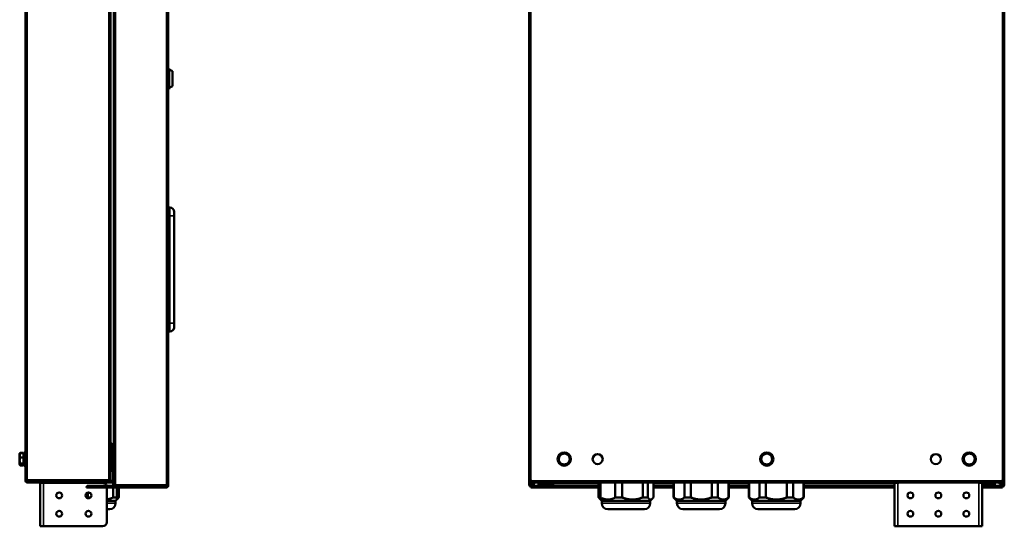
# Model space of a CAD drawing. Header units: millimetres. Extents: x -687 to 6545, y -1613 to 2022.
# Tile 4 of 36: x 798 to 1977, y -397 to 210. Entities that reach past the tile are written whole.
import ezdxf

# ---------------------------------------------------------------- set-up
doc = ezdxf.new("R2010")
doc.units = ezdxf.units.MM
doc.layers.add('Видимые тонкие (ГОСТ)', color=7, linetype='Continuous', lineweight=35)
doc.layers.add('Видимый контур (ГОСТ)', color=7, linetype='Continuous', lineweight=50)

msp = doc.modelspace()

# ---------------------------------------------------------------- linework, layer by layer
at = {"layer": 'Видимые тонкие (ГОСТ)'}
for p, q in [((807.1, 801.6), (807.1, -341.2)), ((905.1, -341.2), (905.1, 801.6)), ((1410.4, 801.6), (1410.4, -341.2)), ((1975.4, -341.2), (1975.4, 801.6)), ((913.1, 625.7), (913.1, -347.1)), ((974.1, -347.1), (974.1, 625.7)), ((978.1, -25), (978.1, -15)), ((976.1, -25), (978.1, -25)), ((978.1, -25), (983.1, -25)), ((978.1, -25), (978.1, -153.5)), ((978.1, -153.5), (976.1, -153.5)), ((978.1, -153.5), (983.1, -153.5)), ((978.1, -163.5), (978.1, -153.5)), ((807.1, -341.2), (905.1, -341.2)), ((806.1, -342.2), (805.1, -342.2)), ((807.1, -343.3), (807.1, -344.3)), ((826.6, -344.7), (826.6, -396.7)), ((888.1, -349.2), (888.1, -348.2)), ((888.1, -350.2), (888.1, -349.2)), ((903.1, -343.3), (903.1, -344.3)), ((913.1, -347.1), (974.1, -347.1)), ((974.1, -350.2), (974.1, -349.2)), ((975.1, -348.2), (976.1, -348.2)), ((1410.4, -342.2), (1975.4, -342.2)), ((1410.4, -344.3), (1410.4, -347.1)), ((1410.4, -348.2), (1410.4, -349.2)), ((1413.3, -348.2), (1413.3, -349.2)), ((1414.7, -349.2), (1414.7, -350.2)), ((1423.4, -345.3), (1423.4, -344.3)), ((1424.9, -350.2), (1424.9, -349.2)), ((1425.8, -349.2), (1425.8, -350.2)), ((1425.9, -349.2), (1425.9, -348.2)), ((1426.7, -348.2), (1426.7, -349.2)), ((1427.7, -350.2), (1427.7, -349.2)), ((1428.7, -349.2), (1428.7, -348.2)), ((1433.4, -348.2), (1433.4, -349.2)), ((1438.4, -348.2), (1491.6, -348.2)), ((1483.4, -349.2), (1483.4, -350.2)), ((1557.1, -348.2), (1581.4, -348.2)), ((1647.4, -348.2), (1671.4, -348.2)), ((1737.4, -348.2), (1845.9, -348.2)), ((1794.4, -350.2), (1794.4, -349.2)), ((1830.2, -349.2), (1830.2, -350.2)), ((1835.2, -350.2), (1835.2, -349.2)), ((1849.9, -344.7), (1849.9, -396.7)), ((1946.9, -396.7), (1946.9, -344.7)), ((1954.4, -349.2), (1954.4, -350.2)), ((1955.1, -349.2), (1955.1, -348.2)), ((1957.9, -349.2), (1957.9, -348.2)), ((1957.9, -350.2), (1957.9, -349.2)), ((1962.4, -344.3), (1962.4, -345.3)), ((1965.4, -349.2), (1965.4, -348.2)), ((1965.4, -349.2), (1965.4, -350.2)), ((1975.4, -347.1), (1975.4, -344.3)), ((1975.4, -349.2), (1975.4, -348.2)), ((902.6, -369.2), (913.1, -369.2)), ((1495.4, -369.2), (1553.4, -369.2)), ((1585.4, -369.2), (1643.4, -369.2)), ((1675.4, -369.2), (1733.4, -369.2))]:
    msp.add_line(p, q, dxfattribs=at)
at = {"layer": 'Видимый контур (ГОСТ)'}
for p, q in [((805.1, -341.2), (805.1, 801.6)), ((907.1, 800.8), (907.1, -340.3)), ((1408.4, -341.2), (1408.4, 801.6)), ((1977.4, 801.6), (1977.4, -341.2)), ((911.1, -347.1), (911.1, 625.7)), ((976.1, 625.7), (976.1, -347.1)), ((977.1, 151.7), (976.1, 151.7)), ((977.1, 151.7), (977.1, 126.8)), ((981.1, 148.3), (977.1, 150.3)), ((981.1, 148.3), (981.1, 130.3)), ((981.1, 130.3), (977.1, 128.3)), ((977.1, 126.8), (976.1, 126.8)), ((978.1, -15), (976.1, -15)), ((983.1, -20), (983.1, -25)), ((983.1, -153.5), (983.1, -25)), ((976.1, -163.5), (978.1, -163.5)), ((983.1, -153.5), (983.1, -158.5)), ((907.1, -296.2), (909.1, -298.2)), ((909.1, -298.2), (907.1, -298.2)), ((909.1, -298.2), (909.1, -330.2)), ((798.2, -309.7), (798.4, -309.5)), ((798.2, -309.7), (798.2, -311.6)), ((798.2, -311.6), (798.2, -317.9)), ((798.2, -317.9), (798.2, -322.5)), ((798.4, -309.5), (798.8, -308.9)), ((802.9, -308.7), (798.8, -308.7)), ((802.9, -309), (798.8, -309)), ((802.9, -314.2), (798.8, -314.2)), ((802.9, -308.7), (802.9, -309)), ((802.9, -309), (802.9, -314.2)), ((802.9, -310.5), (803.5, -310.5)), ((802.9, -314.2), (802.9, -321.5)), ((803.5, -308.2), (803.5, -324.2)), ((803.5, -308.2), (805.1, -308.2)), ((798.2, -322.5), (798.2, -322.7)), ((798.2, -322.7), (798.4, -323)), ((798.4, -323), (798.8, -323.6)), ((802.9, -321.5), (798.8, -321.5)), ((802.9, -323.5), (798.8, -323.5)), ((802.9, -323.8), (798.8, -323.8)), ((802.9, -321.5), (802.9, -323.5)), ((802.9, -321.9), (803.5, -321.9)), ((802.9, -323.5), (802.9, -323.8)), ((803.5, -324.2), (805.1, -324.2)), ((807.1, -341.2), (805.1, -341.2)), ((805.1, -342.2), (805.1, -341.2)), ((806.1, -341.2), (806.1, -342.2)), ((807.1, -341.2), (807.1, -343.2)), ((905.1, -341.2), (905.1, -343.2)), ((905.1, -341.2), (907.1, -341.2)), ((907.1, -330.2), (910.3, -330.2)), ((907.1, -340.3), (907.1, -341.2)), ((910.3, -330.2), (910.3, -342.2)), ((910.3, -330.2), (911.1, -330.2)), ((1410.4, -341.2), (1408.4, -341.2)), ((1408.4, -347.1), (1408.4, -341.2)), ((1410.4, -341.2), (1410.4, -342.2)), ((1977.4, -341.2), (1975.4, -341.2)), ((1975.4, -342.2), (1975.4, -341.2)), ((1977.4, -341.2), (1977.4, -347.1)), ((905.1, -343.2), (807.1, -343.2)), ((807.1, -343.3), (903.1, -343.3)), ((807.1, -344.3), (903.1, -344.3)), ((822.6, -343.3), (822.6, -343.2)), ((822.6, -344.7), (822.6, -344.3)), ((822.6, -396.7), (822.6, -344.7)), ((826.6, -344.7), (822.6, -344.7)), ((824.6, -343.2), (824.6, -343.3)), ((824.6, -344.3), (824.6, -344.7)), ((826.6, -344.7), (897.6, -344.7)), ((851.4, -344.7), (851.4, -344.3)), ((853.6, -344.3), (853.6, -344.7)), ((858, -344.7), (858, -344.3)), ((859.1, -343.2), (859.1, -343.3)), ((878.1, -349.2), (888.1, -349.2)), ((878.1, -349.2), (878.1, -350.2)), ((888.1, -350.2), (878.1, -350.2)), ((888.1, -348.2), (879.1, -348.2)), ((879.1, -349.2), (879.1, -348.2)), ((879.1, -349.2), (888.1, -349.2)), ((879.8, -344.3), (879.8, -344.7)), ((888.1, -348.2), (913.1, -348.2)), ((913.1, -349.2), (888.1, -349.2)), ((974.1, -349.2), (888.1, -349.2)), ((888.1, -350.2), (974.1, -350.2)), ((888.5, -344.7), (888.5, -344.3)), ((902.6, -350.2), (902.6, -391.7)), ((903.1, -343.3), (905.1, -343.3)), ((905.1, -344.3), (903.1, -344.3)), ((905.1, -342.2), (911.1, -342.2)), ((911.1, -343.2), (905.1, -343.2)), ((905.1, -343.3), (911.1, -343.3)), ((905.1, -344.3), (905.1, -343.3)), ((911.1, -344.3), (905.1, -344.3)), ((909.1, -343.2), (909.1, -343.3)), ((910.3, -344.3), (910.3, -348.2)), ((910.3, -349.2), (910.3, -349.2)), ((910.3, -350.2), (910.3, -362.2)), ((913.1, -347.1), (911.1, -347.1)), ((913.1, -347.1), (913.1, -349.2)), ((974.1, -349.2), (913.1, -349.2)), ((914.6, -349.2), (914.6, -349.2)), ((914.6, -362.2), (914.6, -350.2)), ((916.8, -349.2), (916.8, -349.2)), ((916.8, -362.2), (916.8, -350.2)), ((974.1, -349.2), (974.1, -347.1)), ((976.1, -347.1), (974.1, -347.1)), ((975.1, -348.2), (975.1, -347.1)), ((976.1, -347.1), (976.1, -348.2)), ((1410.4, -347.1), (1408.4, -347.1)), ((1410.4, -342.2), (1410.4, -344.3)), ((1975.4, -344.3), (1410.4, -344.3)), ((1410.4, -347.1), (1412.4, -347.1)), ((1410.4, -347.1), (1410.4, -348.2)), ((1410.4, -348.2), (1411.4, -348.2)), ((1411.4, -349.2), (1410.4, -349.2)), ((1410.4, -349.2), (1410.4, -349.2)), ((1410.4, -349.2), (1414.7, -349.2)), ((1410.4, -349.2), (1410.4, -350.2)), ((1414.7, -350.2), (1410.4, -350.2)), ((1413.3, -348.2), (1411.4, -348.2)), ((1411.4, -349.2), (1411.4, -348.2)), ((1411.4, -349.2), (1413.3, -349.2)), ((1413.3, -348.2), (1416.9, -348.2)), ((1416.9, -349.2), (1413.3, -349.2)), ((1414.4, -345.1), (1414.4, -344.3)), ((1414.7, -349.2), (1417.9, -349.2)), ((1417.9, -350.2), (1414.7, -350.2)), ((1416.9, -349.2), (1416.9, -348.2)), ((1416.9, -348.2), (1425.9, -348.2)), ((1425.9, -349.2), (1416.9, -349.2)), ((1417.9, -350.2), (1417.9, -349.2)), ((1417.9, -349.2), (1424.9, -349.2)), ((1424.9, -350.2), (1417.9, -350.2)), ((1418.4, -344.3), (1418.4, -344.3)), ((1418.4, -344.3), (1423.4, -344.3)), ((1418.4, -344.3), (1418.4, -345.3)), ((1423.4, -345.3), (1418.4, -345.3)), ((1423.4, -344.3), (1491.6, -344.3)), ((1423.4, -345.3), (1491.6, -345.3)), ((1424.9, -349.2), (1425.8, -349.2)), ((1425.8, -350.2), (1424.9, -350.2)), ((1425.8, -349.2), (1427.7, -349.2)), ((1427.7, -350.2), (1425.8, -350.2)), ((1425.9, -348.2), (1426.7, -348.2)), ((1426.7, -349.2), (1425.9, -349.2)), ((1426.7, -348.2), (1428.7, -348.2)), ((1428.7, -349.2), (1426.7, -349.2)), ((1483.4, -349.2), (1427.7, -349.2)), ((1483.4, -350.2), (1427.7, -350.2)), ((1428.7, -348.2), (1433.4, -348.2)), ((1433.4, -349.2), (1428.7, -349.2)), ((1433.4, -348.2), (1438.4, -348.2)), ((1438.4, -349.2), (1433.4, -349.2)), ((1438.4, -349.2), (1438.4, -348.2)), ((1483.4, -349.2), (1488.4, -349.2)), ((1488.4, -350.2), (1483.4, -350.2)), ((1488.4, -350.2), (1488.4, -349.2)), ((1488.4, -349.2), (1491.6, -349.2)), ((1491.6, -350.2), (1488.4, -350.2)), ((1491.6, -344.3), (1491.6, -362.2)), ((1493.8, -362.2), (1493.8, -344.3)), ((1511.5, -344.3), (1511.5, -362.2)), ((1519.9, -362.2), (1519.9, -344.3)), ((1544.3, -344.3), (1544.3, -362.2)), ((1550.5, -362.2), (1550.5, -344.3)), ((1557.1, -344.3), (1557.1, -362.2)), ((1557.1, -344.3), (1581.4, -344.3)), ((1557.1, -345.3), (1581.4, -345.3)), ((1557.1, -349.2), (1581.4, -349.2)), ((1581.4, -350.2), (1557.1, -350.2)), ((1581.4, -344.3), (1581.4, -362.2)), ((1581.7, -362.2), (1581.7, -344.3)), ((1594.3, -344.3), (1594.3, -362.2)), ((1601.8, -362.2), (1601.8, -344.3)), ((1627, -344.3), (1627, -362.2)), ((1634.5, -362.2), (1634.5, -344.3)), ((1647.1, -344.3), (1647.1, -362.2)), ((1647.4, -344.3), (1647.4, -362.2)), ((1647.4, -344.3), (1671.4, -344.3)), ((1647.4, -345.3), (1671.4, -345.3)), ((1647.4, -349.2), (1671.4, -349.2)), ((1671.4, -350.2), (1647.4, -350.2)), ((1671.4, -344.3), (1671.4, -362.2)), ((1671.7, -362.2), (1671.7, -344.3)), ((1684.3, -344.3), (1684.3, -362.2)), ((1691.8, -362.2), (1691.8, -344.3)), ((1717, -344.3), (1717, -362.2)), ((1724.5, -362.2), (1724.5, -344.3)), ((1737.1, -344.3), (1737.1, -362.2)), ((1737.4, -344.3), (1737.4, -362.2)), ((1737.4, -344.3), (1850.9, -344.3)), ((1737.4, -345.3), (1845.9, -345.3)), ((1737.4, -349.2), (1794.4, -349.2)), ((1794.4, -350.2), (1737.4, -350.2)), ((1794.4, -349.2), (1830.2, -349.2)), ((1830.2, -350.2), (1794.4, -350.2)), ((1830.2, -349.2), (1835.2, -349.2)), ((1835.2, -350.2), (1830.2, -350.2)), ((1835.2, -349.2), (1845.9, -349.2)), ((1845.9, -350.2), (1835.2, -350.2)), ((1845.9, -396.7), (1845.9, -344.7)), ((1849.9, -344.7), (1845.9, -344.7)), ((1850.9, -344.7), (1849.9, -344.7)), ((1850.9, -344.3), (1850.9, -344.7)), ((1945.9, -344.7), (1945.9, -344.3)), ((1945.9, -344.3), (1962.4, -344.3)), ((1946.9, -344.7), (1945.9, -344.7)), ((1950.9, -344.7), (1946.9, -344.7)), ((1950.9, -344.7), (1950.9, -396.7)), ((1950.9, -345.3), (1962.4, -345.3)), ((1950.9, -348.2), (1955.1, -348.2)), ((1955.1, -349.2), (1950.9, -349.2)), ((1950.9, -349.2), (1954.4, -349.2)), ((1954.4, -350.2), (1950.9, -350.2)), ((1954.4, -349.2), (1957.9, -349.2)), ((1957.9, -350.2), (1954.4, -350.2)), ((1957.9, -348.2), (1955.1, -348.2)), ((1955.1, -349.2), (1957.9, -349.2)), ((1957.9, -348.2), (1965.4, -348.2)), ((1965.4, -349.2), (1957.9, -349.2)), ((1965.4, -349.2), (1957.9, -349.2)), ((1965.4, -350.2), (1957.9, -350.2)), ((1962.4, -344.3), (1967.4, -344.3)), ((1967.4, -345.3), (1962.4, -345.3)), ((1974.4, -348.2), (1965.4, -348.2)), ((1965.4, -349.2), (1974.4, -349.2)), ((1965.4, -349.2), (1975.4, -349.2)), ((1975.4, -350.2), (1965.4, -350.2)), ((1967.4, -344.3), (1967.4, -344.3)), ((1967.4, -345.3), (1967.4, -344.3)), ((1974.4, -348.2), (1975.4, -348.2)), ((1974.4, -349.2), (1974.4, -348.2)), ((1975.4, -349.2), (1974.4, -349.2)), ((1975.4, -344.3), (1975.4, -342.2)), ((1977.4, -347.1), (1975.4, -347.1)), ((1975.4, -348.2), (1975.4, -347.1)), ((1975.4, -349.2), (1975.4, -349.2)), ((1975.4, -350.2), (1975.4, -349.2)), ((879.8, -356.4), (879.8, -362.2)), ((879.8, -362.2), (883.1, -362.2)), ((910.3, -362.2), (914.6, -362.2)), ((913.1, -366.2), (914.6, -364.7)), ((914.6, -362.2), (916.8, -362.2)), ((914.6, -364.7), (914.6, -362.2)), ((914.6, -364.7), (915.7, -363.7)), ((1491.6, -362.2), (1493.8, -362.2)), ((1495.4, -366.2), (1492.8, -363.6)), ((1511.5, -362.2), (1519.9, -362.2)), ((1544.3, -362.2), (1550.5, -362.2)), ((1553.4, -366.2), (1556, -363.6)), ((1581.4, -362.2), (1581.7, -362.2)), ((1585.4, -366.2), (1581.4, -362.2)), ((1594.3, -362.2), (1601.8, -362.2)), ((1627, -362.2), (1634.5, -362.2)), ((1643.4, -366.2), (1647.4, -362.2)), ((1647.1, -362.2), (1647.4, -362.2)), ((1671.4, -362.2), (1671.7, -362.2)), ((1675.4, -366.2), (1671.4, -362.2)), ((1684.3, -362.2), (1691.8, -362.2)), ((1717, -362.2), (1724.5, -362.2)), ((1733.4, -366.2), (1737.4, -362.2)), ((1737.1, -362.2), (1737.4, -362.2)), ((902.6, -366.2), (913.1, -366.2)), ((902.6, -376.2), (906.1, -376.2)), ((913.1, -366.2), (913.1, -369.2)), ((1495.4, -366.2), (1553.4, -366.2)), ((1495.4, -366.2), (1495.4, -369.2)), ((1502.4, -376.2), (1546.4, -376.2)), ((1553.4, -366.2), (1553.4, -369.2)), ((1585.4, -366.2), (1643.4, -366.2)), ((1585.4, -366.2), (1585.4, -369.2)), ((1592.4, -376.2), (1636.4, -376.2)), ((1643.4, -366.2), (1643.4, -369.2)), ((1675.4, -366.2), (1733.4, -366.2)), ((1675.4, -366.2), (1675.4, -369.2)), ((1682.4, -376.2), (1726.4, -376.2)), ((1733.4, -366.2), (1733.4, -369.2)), ((822.6, -396.7), (826.6, -396.7)), ((897.6, -396.7), (826.6, -396.7)), ((1845.9, -396.7), (1849.9, -396.7)), ((1849.9, -396.7), (1946.9, -396.7)), ((1946.9, -396.7), (1950.9, -396.7))]:
    msp.add_line(p, q, dxfattribs=at)
for centre, radius in [((1450.4, -316.2), 8), ((1490.4, -316.2), 6), ((1692.9, -316.2), 8), ((1895.4, -316.2), 6), ((1935.4, -316.2), 8), ((845.6, -359.7), 3.5), ((880.6, -359.7), 3.5), ((1864.9, -359.7), 3.5), ((1898.4, -359.7), 3.5), ((1931.9, -359.7), 3.5), ((845.6, -381.7), 3.5), ((880.6, -381.7), 3.5), ((1864.9, -381.7), 3.5), ((1898.4, -381.7), 3.5), ((1931.9, -381.7), 3.5)]:
    msp.add_circle(centre, radius, dxfattribs=at)
for centre, radius, start, end in [((978.1, -20), 5, 0, 90), ((978.1, -158.5), 5, 270, 0), ((1450.4, -316.2), 6.5, 118.5345, 178.5345), ((1450.4, -316.2), 6.5, 178.5345, 238.5345), ((1450.4, -316.2), 6.5, 58.5345, 118.5345), ((1450.4, -316.2), 6.5, 298.5345, 358.5345), ((1450.4, -316.2), 6.5, 358.5345, 58.5345), ((1692.9, -316.2), 6.5, 164.9604, 224.9604), ((1692.9, -316.2), 6.5, 104.9604, 164.9604), ((1692.9, -316.2), 6.5, 44.9604, 104.9604), ((1692.9, -316.2), 6.5, 284.9604, 344.9604), ((1692.9, -316.2), 6.5, 344.9604, 44.9604), ((1935.4, -316.2), 6.5, 165.5013, 225.5013), ((1935.4, -316.2), 6.5, 105.5013, 165.5013), ((1935.4, -316.2), 6.5, 45.5013, 105.5013), ((1935.4, -316.2), 6.5, 285.5013, 345.5013), ((1935.4, -316.2), 6.5, 345.5013, 45.5013), ((1450.4, -316.2), 6.5, 238.5345, 298.5345), ((1692.9, -316.2), 6.5, 224.9604, 284.9604), ((1935.4, -316.2), 6.5, 225.5013, 285.5013), ((1410.4, -341.2), 2, 180, 270), ((1410.4, -341.2), 1, 180, 270), ((1975.4, -341.2), 2, 270, 0), ((1975.4, -341.2), 1, 270, 0), ((807.1, -342.2), 2, 180, 270), ((807.1, -342.2), 1, 180, 270), ((897.6, -349.7), 5, 18.6629, 90), ((897.6, -349.7), 5, 5.7392, 6.8921), ((974.1, -348.2), 2, 270, 0), ((974.1, -348.2), 1, 270, 0), ((1410.4, -347.1), 2, 180, 270), ((1410.4, -347.1), 1, 180, 270), ((1412.4, -345.1), 2, 270, 0), ((1975.4, -342.2), 5, 204.8346, 270), ((1975.4, -347.1), 2, 270, 0), ((1975.4, -347.1), 1, 270, 0), ((906.1, -369.2), 7, 270, 0), ((1502.4, -369.2), 7, 180, 270), ((1546.4, -369.2), 7, 270, 0), ((1592.4, -369.2), 7, 180, 270), ((1636.4, -369.2), 7, 270, 0), ((1682.4, -369.2), 7, 180, 270), ((1726.4, -369.2), 7, 270, 0), ((897.6, -391.7), 5, 270, 0)]:
    msp.add_arc(centre, radius, start, end, dxfattribs=at)
for points, weights in [([(798.8, -309), (798.2, -310.4), (798.2, -311.6)], [1, 1.0379548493, 1]), ([(798.2, -311.6), (798.2, -312.8), (798.8, -314.2)], [1, 1.0379548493, 1]), ([(798.8, -314.2), (798.2, -316.2), (798.2, -317.9)], [1, 1.0379548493, 1]), ([(798.2, -317.9), (798.2, -319.6), (798.8, -321.5)], [1, 1.0379548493, 1]), ([(798.4, -309.5), (798.5, -309.3), (798.8, -309)], [1.01897728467, 1.01902896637, 1]), ([(798.8, -308.7), (798.7, -309), (798.6, -309.2)], [1, 1.00876165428, 1.01347815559]), ([(798.8, -308.9), (798.8, -308.8), (798.8, -308.7)], [1.00379743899, 1.00200459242, 1]), ([(1443.8, -319.8), (1443.9, -317.8), (1443.9, -316.1)], [1, 1.0379548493, 1]), ([(1443.9, -316.1), (1443.9, -314.3), (1444, -312.3)], [1, 1.0379548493, 1]), ([(1444, -312.3), (1445.8, -311.4), (1447.3, -310.5)], [1, 1.0379548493, 1]), ([(1447.3, -310.5), (1448.8, -309.7), (1450.6, -308.7)], [1, 1.0379548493, 1]), ([(1450.6, -308.7), (1452.3, -309.8), (1453.8, -310.7)], [1, 1.0379548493, 1]), ([(1453.8, -310.7), (1455.3, -311.6), (1457, -312.7)], [1, 1.0379548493, 1]), ([(1456.9, -316.4), (1456.8, -318.2), (1456.8, -320.2)], [1, 1.0379548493, 1]), ([(1457, -312.7), (1456.9, -314.7), (1456.9, -316.4)], [1, 1.0379548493, 1]), ([(1685.6, -318.2), (1686.2, -316.2), (1686.6, -314.6)], [1, 1.0379548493, 1]), ([(1688.3, -320.8), (1687.1, -319.6), (1685.6, -318.2)], [1, 1.0379548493, 1]), ([(1686.6, -314.6), (1687.1, -312.9), (1687.6, -310.9)], [1, 1.0379548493, 1]), ([(1687.6, -310.9), (1689.5, -310.4), (1691.2, -310)], [1, 1.0379548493, 1]), ([(1691.2, -310), (1692.9, -309.5), (1694.8, -309)], [1, 1.0379548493, 1]), ([(1694.8, -309), (1696.3, -310.4), (1697.5, -311.7)], [1, 1.0379548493, 1]), ([(1697.5, -311.7), (1698.7, -312.9), (1700.1, -314.3)], [1, 1.0379548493, 1]), ([(1699.2, -317.9), (1698.7, -319.6), (1698.2, -321.6)], [1, 1.0379548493, 1]), ([(1700.1, -314.3), (1699.6, -316.3), (1699.2, -317.9)], [1, 1.0379548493, 1]), ([(1928.2, -318.3), (1928.7, -316.3), (1929.1, -314.6)], [1, 1.0379548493, 1]), ([(1930.8, -320.9), (1929.6, -319.7), (1928.2, -318.3)], [1, 1.0379548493, 1]), ([(1929.1, -314.6), (1929.5, -312.9), (1930, -311)], [1, 1.0379548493, 1]), ([(1930, -311), (1932, -310.5), (1933.7, -310)], [1, 1.0379548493, 1]), ([(1933.7, -310), (1935.3, -309.5), (1937.3, -309)], [1, 1.0379548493, 1]), ([(1937.3, -309), (1938.7, -310.4), (1940, -311.6)], [1, 1.0379548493, 1]), ([(1940, -311.6), (1941.2, -312.8), (1942.6, -314.2)], [1, 1.0379548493, 1]), ([(1941.7, -317.9), (1941.3, -319.6), (1940.7, -321.5)], [1, 1.0379548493, 1]), ([(1942.6, -314.2), (1942.1, -316.2), (1941.7, -317.9)], [1, 1.0379548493, 1]), ([(798.8, -321.5), (798.2, -322), (798.2, -322.5)], [1, 1.0379548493, 1]), ([(798.2, -322.5), (798.2, -323), (798.8, -323.5)], [1, 1.0379548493, 1]), ([(798.5, -323.2), (798.6, -323.5), (798.8, -323.8)], [1.0153509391, 1.01068156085, 1]), ([(1447, -321.8), (1445.5, -320.9), (1443.8, -319.8)], [1, 1.0379548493, 1]), ([(1450.2, -323.8), (1448.5, -322.7), (1447, -321.8)], [1, 1.0379548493, 1]), ([(1453.5, -322), (1452, -322.8), (1450.2, -323.8)], [1, 1.0379548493, 1]), ([(1456.8, -320.2), (1455, -321.1), (1453.5, -322)], [1, 1.0379548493, 1]), ([(1690.9, -323.5), (1689.5, -322.1), (1688.3, -320.8)], [1, 1.0379548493, 1]), ([(1694.6, -322.5), (1692.9, -323), (1690.9, -323.5)], [1, 1.0379548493, 1]), ([(1698.2, -321.6), (1696.3, -322.1), (1694.6, -322.5)], [1, 1.0379548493, 1]), ([(1933.5, -323.5), (1932.1, -322.1), (1930.8, -320.9)], [1, 1.0379548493, 1]), ([(1937.1, -322.5), (1935.5, -323), (1933.5, -323.5)], [1, 1.0379548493, 1]), ([(1940.7, -321.5), (1938.8, -322), (1937.1, -322.5)], [1, 1.0379548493, 1]), ([(879.8, -362.2), (879.3, -362.5), (878.7, -362.7)], [1, 1.00369407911, 1.00705519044]), ([(910.3, -362.2), (906.3, -364), (902.6, -364.5)], [1, 1.02832413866, 1.03707321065]), ([(915.7, -363.7), (916.2, -363.2), (916.8, -362.2)], [1.02387036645, 1.01450036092, 1]), ([(1491.6, -362.2), (1492.2, -363.1), (1492.8, -363.6)], [1, 1.01308034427, 1.02198596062]), ([(1511.5, -362.2), (1502.7, -367.1), (1493.8, -362.2)], [1, 1.08196721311, 1]), ([(1544.3, -362.2), (1532.1, -367.1), (1519.9, -362.2)], [1, 1.08196721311, 1]), ([(1557.1, -362.2), (1553.8, -367.1), (1550.5, -362.2)], [1, 1.08196721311, 1]), ([(1594.3, -362.2), (1588, -367.1), (1581.7, -362.2)], [1, 1.08196721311, 1]), ([(1627, -362.2), (1614.4, -367.1), (1601.8, -362.2)], [1, 1.08196721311, 1]), ([(1647.1, -362.2), (1640.8, -367.1), (1634.5, -362.2)], [1, 1.08196721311, 1]), ([(1684.3, -362.2), (1678, -367.1), (1671.7, -362.2)], [1, 1.08196721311, 1]), ([(1717, -362.2), (1704.4, -367.1), (1691.8, -362.2)], [1, 1.08196721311, 1]), ([(1737.1, -362.2), (1730.8, -367.1), (1724.5, -362.2)], [1, 1.08196721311, 1])]:
    msp.add_rational_spline(points, weights, degree=2, dxfattribs=at)

doc.saveas('drawing.dxf')
